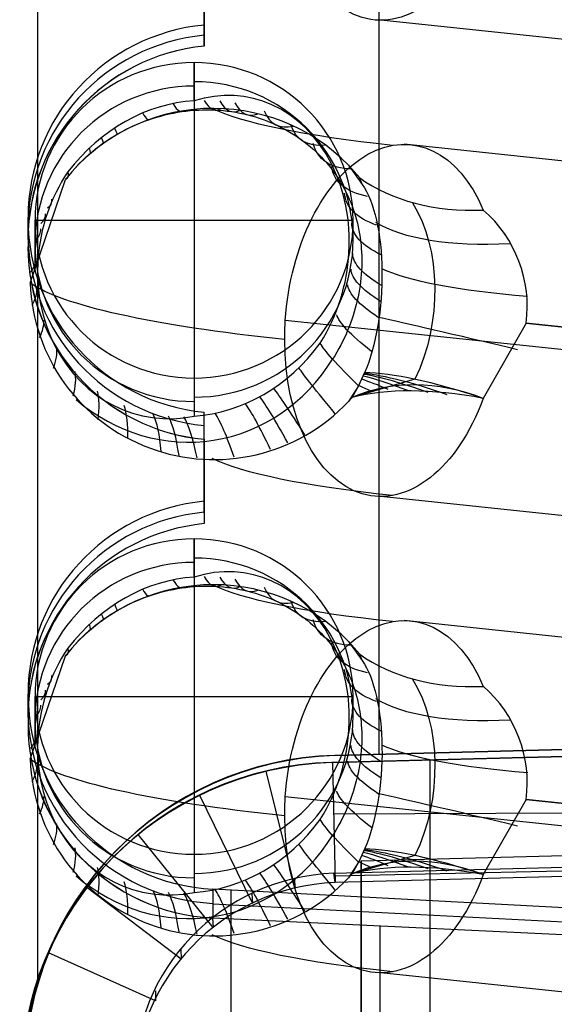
# Model space of a CAD drawing. Extents: x -9 to 8, y 1 to 147.
# Tile 113 of 181: x -4.37 to -1.85, y 115.66 to 120.3. Entities that reach past the tile are written whole.
import ezdxf

# ---------------------------------------------------------------- set-up
doc = ezdxf.new("R2010")
doc.units = 0
doc.layers.add('DEFAULT', color=7, linetype='CONTINUOUS')

msp = doc.modelspace()

# ---------------------------------------------------------------- linework, layer by layer
at = {"layer": 'DEFAULT', "color": 254}
for p, q in [((-4.2831, 115.7542, -107.3319), (-4.2831, 139.6692, -102.2486)), ((-2.6737, 116.835, -104.5885), (-2.6737, 134.285, -100.8794)), ((-3.4993, 120.2702, -3.2032), (-3.4993, 120.6898, -3.2614)), ((-3.4993, 120.2177, -3.6254), (-3.4993, 120.6341, -3.6254)), ((-3.4993, 120.1711, -3.9999), (-3.4993, 120.2702, -3.2032)), ((-1.3268, 120.1509, -7.8264), (-2.6673, 120.2928, -6.8034)), ((-3.547, 119.9129, -4.5373), (-3.547, 120.0932, -3.2369)), ((-3.547, 120.0932, -3.2369), (-3.547, 118.6074, -3.031)), ((-3.7038, 119.8416, -5.2163), (-3.6842, 119.8467, -5.2082)), ((-3.6842, 119.8467, -5.2082), (-3.6645, 119.8512, -5.2)), ((-3.6645, 119.8512, -5.2), (-3.6447, 119.8554, -5.1915)), ((-3.6447, 119.8554, -5.1915), (-3.625, 119.859, -5.183)), ((-3.625, 119.859, -5.183), (-3.6052, 119.8621, -5.1743)), ((-3.6052, 119.8621, -5.1743), (-3.5855, 119.8647, -5.1654)), ((-3.5855, 119.8647, -5.1654), (-3.5658, 119.8669, -5.1564)), ((-3.5658, 119.8669, -5.1564), (-3.546, 119.8685, -5.1472)), ((-3.546, 119.8685, -5.1472), (-3.5263, 119.8697, -5.1378)), ((-3.5263, 119.8697, -5.1378), (-3.5066, 119.8705, -5.1283)), ((-3.5066, 119.8705, -5.1283), (-3.4869, 119.8707, -5.1187)), ((-3.4869, 119.8707, -5.1187), (-3.4672, 119.8705, -5.1088)), ((-3.4672, 119.8705, -5.1088), (-3.4475, 119.8698, -5.0988)), ((-3.4475, 119.8698, -5.0988), (-3.4278, 119.8686, -5.0886)), ((-3.4278, 119.8686, -5.0886), (-3.4083, 119.8669, -5.0783)), ((-3.4083, 119.8669, -5.0783), (-3.3888, 119.8647, -5.0679)), ((-3.3888, 119.8647, -5.0679), (-3.3696, 119.8621, -5.0573)), ((-3.3696, 119.8621, -5.0573), (-3.3505, 119.8591, -5.0467)), ((-3.3505, 119.8591, -5.0467), (-3.3316, 119.8556, -5.036)), ((-3.3316, 119.8556, -5.036), (-3.3129, 119.8516, -5.0251)), ((-3.3129, 119.8516, -5.0251), (-3.2943, 119.8472, -5.0142)), ((-3.2943, 119.8472, -5.0142), (-3.276, 119.8424, -5.0032)), ((-3.8372, 119.7933, -5.2673), (-3.8187, 119.8015, -5.2606)), ((-3.8187, 119.8015, -5.2606), (-3.7999, 119.8093, -5.2537)), ((-3.7999, 119.8093, -5.2537), (-3.7811, 119.8167, -5.2466)), ((-3.7811, 119.8167, -5.2466), (-3.762, 119.8236, -5.2393)), ((-3.762, 119.8236, -5.2393), (-3.7428, 119.8301, -5.2319)), ((-3.7428, 119.8301, -5.2319), (-3.7234, 119.8361, -5.2242)), ((-3.7234, 119.8361, -5.2242), (-3.7038, 119.8416, -5.2163)), ((-3.276, 119.8424, -5.0032), (-3.2578, 119.8371, -4.9921)), ((-3.2578, 119.8371, -4.9921), (-3.2397, 119.8314, -4.9808)), ((-3.2397, 119.8314, -4.9808), (-3.2219, 119.8252, -4.9695)), ((-3.2219, 119.8252, -4.9695), (-3.2043, 119.8187, -4.9581)), ((-3.2043, 119.8187, -4.9581), (-3.1868, 119.8116, -4.9466)), ((-3.1868, 119.8116, -4.9466), (-3.1696, 119.8042, -4.935)), ((-3.1696, 119.8042, -4.935), (-3.1527, 119.7964, -4.9233)), ((-3.9272, 119.7452, -5.2978), (-3.9095, 119.7557, -5.2921)), ((-3.9095, 119.7557, -5.2921), (-3.8917, 119.7658, -5.2862)), ((-3.8917, 119.7658, -5.2862), (-3.8737, 119.7754, -5.28)), ((-3.8737, 119.7754, -5.28), (-3.8555, 119.7845, -5.2737)), ((-3.8555, 119.7845, -5.2737), (-3.8372, 119.7933, -5.2673)), ((-3.1527, 119.7964, -4.9233), (-3.136, 119.7882, -4.9116)), ((-3.136, 119.7882, -4.9116), (-3.1197, 119.7796, -4.8999)), ((-3.1197, 119.7796, -4.8999), (-3.1037, 119.7706, -4.8882)), ((-3.1037, 119.7706, -4.8882), (-3.088, 119.7614, -4.8765)), ((-3.088, 119.7614, -4.8765), (-3.0726, 119.7517, -4.8648)), ((-3.0726, 119.7517, -4.8648), (-3.0575, 119.7417, -4.8531)), ((-3.9953, 119.6988, -5.3188), (-3.9787, 119.711, -5.3139)), ((-3.9787, 119.711, -5.3139), (-3.9618, 119.7228, -5.3088)), ((-3.9618, 119.7228, -5.3088), (-3.9446, 119.7342, -5.3034)), ((-3.9446, 119.7342, -5.3034), (-3.9272, 119.7452, -5.2978)), ((-3.0575, 119.7417, -4.8531), (-3.0428, 119.7314, -4.8414)), ((-3.0428, 119.7314, -4.8414), (-3.0284, 119.7207, -4.8297)), ((-3.0284, 119.7207, -4.8297), (-3.0142, 119.7097, -4.818)), ((-3.0142, 119.7097, -4.818), (-3.0004, 119.6984, -4.8063)), ((-1.0665, 119.5507, -7.714), (-2.5563, 119.7084, -6.577)), ((-4.0585, 119.6463, -5.3364), (-4.043, 119.6602, -5.3323)), ((-4.043, 119.6602, -5.3323), (-4.0274, 119.6734, -5.328)), ((-4.0274, 119.6734, -5.328), (-4.0115, 119.6863, -5.3235)), ((-4.0115, 119.6863, -5.3235), (-3.9953, 119.6988, -5.3188)), ((-3.0004, 119.6984, -4.8063), (-2.9869, 119.6867, -4.7947)), ((-2.9869, 119.6867, -4.7947), (-2.9737, 119.6746, -4.783)), ((-2.9737, 119.6746, -4.783), (-2.9609, 119.6623, -4.7715)), ((-2.9609, 119.6623, -4.7715), (-2.9485, 119.6498, -4.76)), ((-4.1031, 119.6025, -5.3475), (-4.0886, 119.6174, -5.344)), ((-4.0886, 119.6174, -5.344), (-4.0737, 119.6321, -5.3403)), ((-4.0737, 119.6321, -5.3403), (-4.0585, 119.6463, -5.3364)), ((-2.9485, 119.6498, -4.76), (-2.9364, 119.6369, -4.7486)), ((-2.9364, 119.6369, -4.7486), (-2.9247, 119.6238, -4.7374)), ((-2.9247, 119.6238, -4.7374), (-2.9135, 119.6105, -4.7262)), ((-2.9135, 119.6105, -4.7262), (-2.9026, 119.597, -4.7153)), ((-2.9026, 119.597, -4.7153), (-2.8922, 119.5833, -4.7045)), ((-2.8922, 119.5833, -4.7045), (-2.8821, 119.5693, -4.6938)), ((-2.8821, 119.5693, -4.6938), (-2.8724, 119.5552, -4.6833)), ((-2.8191, 119.6106, -5.3505), (-2.754, 119.5196, -5.2855)), ((-2.8191, 119.6106, -5.3505), (-2.7663, 119.5503, -5.3369)), ((-4.3197, 119.0549, -5.2644), (-4.154, 119.542, -5.3377)), ((-2.8724, 119.5552, -4.6833), (-2.8631, 119.5408, -4.673)), ((-2.8631, 119.5408, -4.673), (-2.8542, 119.5261, -4.6629)), ((-2.8542, 119.5261, -4.6629), (-2.8456, 119.5113, -4.6529)), ((-2.7751, 119.5612, -5.3393), (-2.7806, 119.5602, -5.3135)), ((-2.754, 119.5196, -5.2855), (-2.7663, 119.5503, -5.3369)), ((-2.8456, 119.5113, -4.6529), (-2.8374, 119.4963, -4.6432)), ((-2.8374, 119.4963, -4.6432), (-2.8296, 119.481, -4.6337)), ((-2.8296, 119.481, -4.6337), (-2.8222, 119.4655, -4.6244)), ((-2.8222, 119.4655, -4.6244), (-2.8152, 119.4499, -4.6153)), ((-2.8152, 119.4499, -4.6153), (-2.8086, 119.4341, -4.6065)), ((-2.8086, 119.4341, -4.6065), (-2.8023, 119.4181, -4.5981)), ((-2.8023, 119.4181, -4.5981), (-2.7965, 119.402, -4.5899)), ((-2.7965, 119.402, -4.5899), (-2.7911, 119.3858, -4.5821)), ((-2.7911, 119.3858, -4.5821), (-2.786, 119.3695, -4.5746)), ((-4.33, 119.3544, -3.069), (-4.33, 119.364, -3.0703)), ((-4.33, 119.2591, -3.9139), (-4.33, 119.364, -3.0703)), ((-4.33, 119.3544, -3.069), (-4.33, 119.2257, -3.91)), ((-4.297, 119.117, -4.8167), (-4.297, 119.3503, -3.1339)), ((-4.297, 119.3503, -3.1339), (-2.797, 119.3503, -3.1339)), ((-2.797, 119.2419, -3.9155), (-2.797, 119.3503, -3.1339)), ((-2.786, 119.3695, -4.5746), (-2.7814, 119.353, -4.5674)), ((-2.7814, 119.353, -4.5674), (-2.7772, 119.3364, -4.5606)), ((-2.7772, 119.3364, -4.5606), (-2.7733, 119.3196, -4.5541)), ((-4.33, 119.2897, -3.4914), (-4.33, 119.3116, -3.4914)), ((-4.33, 119.2948, -3.4582), (-4.33, 119.2948, -3.6265)), ((-2.7733, 119.3196, -4.5541), (-2.7699, 119.3028, -4.5481)), ((-2.7699, 119.3028, -4.5481), (-2.7668, 119.2858, -4.5424)), ((-2.7668, 119.2858, -4.5424), (-2.7641, 119.2688, -4.5371)), ((-2.7641, 119.2688, -4.5371), (-2.7619, 119.2516, -4.5322)), ((-2.7619, 119.2516, -4.5322), (-2.76, 119.2344, -4.5277)), ((-2.76, 119.2344, -4.5277), (-2.7585, 119.2172, -4.5237)), ((-2.7585, 119.2172, -4.5237), (-2.7574, 119.2, -4.5201)), ((-2.7574, 119.2, -4.5201), (-2.7567, 119.1827, -4.5169)), ((-2.7564, 119.1481, -4.5118), (-2.7569, 119.1307, -4.5098)), ((-2.7567, 119.1827, -4.5169), (-2.7564, 119.1654, -4.5141)), ((-2.7564, 119.1654, -4.5141), (-2.7564, 119.1481, -4.5118)), ((-2.7577, 119.1133, -4.5083), (-2.7588, 119.0958, -4.5072)), ((-2.7569, 119.1307, -4.5098), (-2.7577, 119.1133, -4.5083)), ((-2.7624, 119.0606, -4.5063), (-2.7647, 119.0429, -4.5064)), ((-2.7604, 119.0782, -4.5065), (-2.7624, 119.0606, -4.5063)), ((-2.7588, 119.0958, -4.5072), (-2.7604, 119.0782, -4.5065)), ((-2.7675, 119.0252, -4.5069), (-2.7706, 119.0073, -4.5079)), ((-2.7647, 119.0429, -4.5064), (-2.7675, 119.0252, -4.5069)), ((-2.778, 118.9718, -4.511), (-2.7823, 118.9541, -4.5131)), ((-2.7741, 118.9895, -4.5092), (-2.778, 118.9718, -4.511)), ((-2.7706, 119.0073, -4.5079), (-2.7741, 118.9895, -4.5092)), ((-2.792, 118.9188, -4.5183), (-2.7975, 118.9013, -4.5215)), ((-2.787, 118.9364, -4.5155), (-2.792, 118.9188, -4.5183)), ((-2.7823, 118.9541, -4.5131), (-2.787, 118.9364, -4.5155)), ((-0.05, 118.5543, -9.537), (-3.1169, 118.8788, -7.1965)), ((-0.05, 118.5543, -9.537), (-3.1169, 118.8788, -7.1965)), ((-2.8033, 118.8838, -4.525), (-2.8095, 118.8664, -4.5288)), ((-2.7975, 118.9013, -4.5215), (-2.8033, 118.8838, -4.525)), ((-2.8231, 118.8316, -4.5374), (-2.8306, 118.8143, -4.5421)), ((-2.8161, 118.849, -4.5329), (-2.8231, 118.8316, -4.5374)), ((-2.8095, 118.8664, -4.5288), (-2.8161, 118.849, -4.5329)), ((-1.9812, 118.8655, -5.9687), (-2.1834, 118.5117, -5.9225)), ((-1.9812, 118.8655, -5.9687), (0.9601, 118.5543, -8.2135)), ((0.9601, 118.5543, -8.2135), (-1.9812, 118.8655, -5.9687)), ((0.9601, 118.5543, -8.2135), (-1.9812, 118.8655, -5.9687)), ((-2.8467, 118.7799, -4.5525), (-2.8554, 118.7628, -4.5581)), ((-2.8384, 118.7971, -4.5472), (-2.8467, 118.7799, -4.5525)), ((-2.8306, 118.8143, -4.5421), (-2.8384, 118.7971, -4.5472)), ((-2.8644, 118.7458, -4.564), (-2.8739, 118.729, -4.5701)), ((-2.8554, 118.7628, -4.5581), (-2.8644, 118.7458, -4.564)), ((-2.8838, 118.7124, -4.5765), (-2.894, 118.696, -4.583)), ((-2.8739, 118.729, -4.5701), (-2.8838, 118.7124, -4.5765)), ((-3.547, 118.6074, -3.031), (-3.547, 118.4271, -4.3313)), ((-2.5056, 118.6016, -5.5606), (-2.8021, 118.5154, -5.197)), ((-2.7702, 118.5727, -5.1681), (-2.7428, 118.6324, -5.1381)), ((-2.7712, 118.5711, -5.1686), (-2.8191, 118.4967, -5.1961)), ((-2.8021, 118.5154, -5.197), (-2.7702, 118.5727, -5.1681)), ((-2.7702, 118.5727, -5.1681), (-2.7712, 118.5711, -5.1686)), ((-2.8021, 118.5154, -5.197), (-2.8191, 118.4967, -5.1961)), ((-2.8114, 118.505, -5.1965), (-2.8123, 118.5064, -5.1923)), ((-2.7873, 118.5405, -5.1846), (-2.7886, 118.5424, -5.1788)), ((-3.4993, 118.0266, -2.8922), (-3.4993, 118.4462, -2.9504)), ((-3.4993, 118.3189, -3.7826), (-3.4993, 118.4462, -2.9504)), ((-3.4993, 117.9713, -3.3374), (-3.4993, 118.387, -3.3374)), ((-3.4993, 118.1839, -3.767), (-3.4993, 118.1839, -2.914)), ((-1.3268, 117.9074, -7.5153), (-2.6673, 118.0492, -6.4924)), ((-3.4993, 118.0266, -2.8922), (-3.4993, 117.9216, -3.7369)), ((-3.547, 117.6693, -4.2263), (-3.547, 117.8496, -2.9259)), ((-3.547, 117.8496, -2.9259), (-3.547, 116.3638, -2.7199)), ((-3.625, 117.6154, -4.8719), (-3.6052, 117.6185, -4.8632)), ((-3.6052, 117.6185, -4.8632), (-3.5855, 117.6212, -4.8543)), ((-3.5855, 117.6212, -4.8543), (-3.5658, 117.6233, -4.8453)), ((-3.5658, 117.6233, -4.8453), (-3.546, 117.625, -4.8361)), ((-3.546, 117.625, -4.8361), (-3.5263, 117.6262, -4.8268)), ((-3.5263, 117.6262, -4.8268), (-3.5066, 117.6269, -4.8173)), ((-3.5066, 117.6269, -4.8173), (-3.4869, 117.6272, -4.8076)), ((-3.4869, 117.6272, -4.8076), (-3.4672, 117.6269, -4.7978)), ((-3.4672, 117.6269, -4.7978), (-3.4475, 117.6262, -4.7878)), ((-3.4475, 117.6262, -4.7878), (-3.4278, 117.625, -4.7776)), ((-3.4278, 117.625, -4.7776), (-3.4083, 117.6233, -4.7673)), ((-3.4083, 117.6233, -4.7673), (-3.3888, 117.6212, -4.7568)), ((-3.3888, 117.6212, -4.7568), (-3.3696, 117.6186, -4.7463)), ((-3.3696, 117.6186, -4.7463), (-3.3505, 117.6155, -4.7356)), ((-3.7999, 117.5658, -4.9427), (-3.7811, 117.5731, -4.9356)), ((-3.7811, 117.5731, -4.9356), (-3.762, 117.5801, -4.9283)), ((-3.762, 117.5801, -4.9283), (-3.7428, 117.5865, -4.9208)), ((-3.7428, 117.5865, -4.9208), (-3.7234, 117.5925, -4.9131)), ((-3.7234, 117.5925, -4.9131), (-3.7038, 117.5981, -4.9052)), ((-3.7038, 117.5981, -4.9052), (-3.6842, 117.6031, -4.8972)), ((-3.6842, 117.6031, -4.8972), (-3.6645, 117.6077, -4.8889)), ((-3.6645, 117.6077, -4.8889), (-3.6447, 117.6118, -4.8805)), ((-3.6447, 117.6118, -4.8805), (-3.625, 117.6154, -4.8719)), ((-3.3505, 117.6155, -4.7356), (-3.3316, 117.612, -4.7249)), ((-3.3316, 117.612, -4.7249), (-3.3129, 117.6081, -4.7141)), ((-3.3129, 117.6081, -4.7141), (-3.2943, 117.6037, -4.7032)), ((-3.2943, 117.6037, -4.7032), (-3.276, 117.5988, -4.6922)), ((-3.276, 117.5988, -4.6922), (-3.2578, 117.5936, -4.681)), ((-3.2578, 117.5936, -4.681), (-3.2397, 117.5878, -4.6698)), ((-3.2397, 117.5878, -4.6698), (-3.2219, 117.5817, -4.6584)), ((-3.2219, 117.5817, -4.6584), (-3.2043, 117.5751, -4.647)), ((-3.2043, 117.5751, -4.647), (-3.1868, 117.5681, -4.6355)), ((-3.8917, 117.5222, -4.9751), (-3.8737, 117.5319, -4.969)), ((-3.8737, 117.5319, -4.969), (-3.8555, 117.541, -4.9627)), ((-3.8555, 117.541, -4.9627), (-3.8372, 117.5497, -4.9562)), ((-3.8372, 117.5497, -4.9562), (-3.8187, 117.558, -4.9495)), ((-3.8187, 117.558, -4.9495), (-3.7999, 117.5658, -4.9427)), ((-3.1868, 117.5681, -4.6355), (-3.1696, 117.5607, -4.6239)), ((-3.1696, 117.5607, -4.6239), (-3.1527, 117.5529, -4.6123)), ((-3.1527, 117.5529, -4.6123), (-3.136, 117.5446, -4.6006)), ((-3.136, 117.5446, -4.6006), (-3.1197, 117.536, -4.5889)), ((-3.1197, 117.536, -4.5889), (-3.1037, 117.5271, -4.5772)), ((-3.1037, 117.5271, -4.5772), (-3.088, 117.5178, -4.5655)), ((-3.9787, 117.4675, -5.0029), (-3.9618, 117.4793, -4.9977)), ((-3.9618, 117.4793, -4.9977), (-3.9446, 117.4907, -4.9924)), ((-3.9446, 117.4907, -4.9924), (-3.9272, 117.5017, -4.9868)), ((-3.9272, 117.5017, -4.9868), (-3.9095, 117.5122, -4.981)), ((-3.9095, 117.5122, -4.981), (-3.8917, 117.5222, -4.9751)), ((-3.088, 117.5178, -4.5655), (-3.0726, 117.5082, -4.5538)), ((-3.0726, 117.5082, -4.5538), (-3.0575, 117.4982, -4.5421)), ((-3.0575, 117.4982, -4.5421), (-3.0428, 117.4879, -4.5304)), ((-3.0428, 117.4879, -4.5304), (-3.0284, 117.4772, -4.5187)), ((-4.0274, 117.4299, -5.0169), (-4.0115, 117.4428, -5.0125)), ((-4.0115, 117.4428, -5.0125), (-3.9953, 117.4553, -5.0078)), ((-3.9953, 117.4553, -5.0078), (-3.9787, 117.4675, -5.0029)), ((-3.0284, 117.4772, -4.5187), (-3.0142, 117.4662, -4.507)), ((-3.0142, 117.4662, -4.507), (-3.0004, 117.4548, -4.4953)), ((-3.0004, 117.4548, -4.4953), (-2.9869, 117.4431, -4.4836)), ((-2.9869, 117.4431, -4.4836), (-2.9737, 117.4311, -4.472)), ((-1.0665, 117.3072, -7.403), (-2.5563, 117.4648, -6.266)), ((-4.0886, 117.3739, -5.033), (-4.0737, 117.3885, -5.0293)), ((-4.0737, 117.3885, -5.0293), (-4.0585, 117.4028, -5.0254)), ((-4.0585, 117.4028, -5.0254), (-4.043, 117.4166, -5.0212)), ((-4.043, 117.4166, -5.0212), (-4.0274, 117.4299, -5.0169)), ((-2.9737, 117.4311, -4.472), (-2.9609, 117.4188, -4.4604)), ((-2.9609, 117.4188, -4.4604), (-2.9485, 117.4062, -4.4489)), ((-2.9485, 117.4062, -4.4489), (-2.9364, 117.3934, -4.4376)), ((-2.9364, 117.3934, -4.4376), (-2.9247, 117.3803, -4.4263)), ((-4.1031, 117.3589, -5.0365), (-4.0886, 117.3739, -5.033)), ((-2.9247, 117.3803, -4.4263), (-2.9135, 117.367, -4.4152)), ((-2.9135, 117.367, -4.4152), (-2.9026, 117.3535, -4.4042)), ((-2.9026, 117.3535, -4.4042), (-2.8922, 117.3397, -4.3934)), ((-2.8922, 117.3397, -4.3934), (-2.8821, 117.3258, -4.3828)), ((-2.7663, 117.3067, -5.0259), (-2.8191, 117.3671, -5.0395)), ((-2.8191, 117.3671, -5.0395), (-2.754, 117.2761, -4.9745)), ((-4.3197, 116.8114, -4.9533), (-4.154, 117.2984, -5.0266)), ((-2.8821, 117.3258, -4.3828), (-2.8724, 117.3116, -4.3723)), ((-2.8724, 117.3116, -4.3723), (-2.8631, 117.2972, -4.362)), ((-2.8631, 117.2972, -4.362), (-2.8542, 117.2826, -4.3518)), ((-2.7751, 117.3177, -5.0283), (-2.7806, 117.3167, -5.0025)), ((-2.754, 117.2761, -4.9745), (-2.7663, 117.3067, -5.0259)), ((-2.8542, 117.2826, -4.3518), (-2.8456, 117.2678, -4.3419)), ((-2.8456, 117.2678, -4.3419), (-2.8374, 117.2527, -4.3321)), ((-2.8374, 117.2527, -4.3321), (-2.8296, 117.2375, -4.3226)), ((-2.8296, 117.2375, -4.3226), (-2.8222, 117.222, -4.3133)), ((-2.8222, 117.222, -4.3133), (-2.8152, 117.2064, -4.3043)), ((-2.8152, 117.2064, -4.3043), (-2.8086, 117.1905, -4.2955)), ((-2.8086, 117.1905, -4.2955), (-2.8023, 117.1746, -4.287)), ((-2.8023, 117.1746, -4.287), (-2.7965, 117.1585, -4.2789)), ((-2.7965, 117.1585, -4.2789), (-2.7911, 117.1423, -4.271)), ((-4.33, 117.1109, -2.7579), (-4.33, 117.1204, -2.7592)), ((-4.33, 117.0091, -3.6551), (-4.33, 117.1204, -2.7592)), ((-4.33, 117.1109, -2.7579), (-4.33, 116.9742, -3.6512)), ((-4.297, 117.1067, -2.8229), (-2.797, 117.1067, -2.8229)), ((-4.297, 116.8734, -4.5057), (-4.297, 117.1067, -2.8229)), ((-2.797, 116.9984, -3.6045), (-2.797, 117.1067, -2.8229)), ((-2.7911, 117.1423, -4.271), (-2.786, 117.1259, -4.2635)), ((-2.786, 117.1259, -4.2635), (-2.7814, 117.1094, -4.2563)), ((-2.7814, 117.1094, -4.2563), (-2.7772, 117.0928, -4.2495)), ((-4.33, 117.0422, -3.2065), (-4.33, 117.0648, -3.2065)), ((-2.7772, 117.0928, -4.2495), (-2.7733, 117.0761, -4.2431)), ((-2.7733, 117.0761, -4.2431), (-2.7699, 117.0592, -4.237)), ((-4.33, 117.0473, -3.1732), (-4.33, 117.0473, -3.3476)), ((-2.7699, 117.0592, -4.237), (-2.7668, 117.0423, -4.2313)), ((-2.7668, 117.0423, -4.2313), (-2.7641, 117.0252, -4.226)), ((-2.7641, 117.0252, -4.226), (-2.7619, 117.0081, -4.2211)), ((-2.7619, 117.0081, -4.2211), (-2.76, 116.9909, -4.2167)), ((-2.76, 116.9909, -4.2167), (-2.7585, 116.9737, -4.2126)), ((-2.7585, 116.9737, -4.2126), (-2.7574, 116.9565, -4.209)), ((1.0007, 116.9312, -104.6664), (-2.8836, 116.8295, -104.5841)), ((-2.7574, 116.9565, -4.209), (-2.7567, 116.9392, -4.2058)), ((-2.7567, 116.9392, -4.2058), (-2.7564, 116.9219, -4.2031)), ((-2.7564, 116.9219, -4.2031), (-2.7564, 116.9045, -4.2007)), ((-0.4993, 116.8919, -107.1913), (-2.8836, 116.8295, -107.1408)), ((-2.8836, 116.8295, -105.8877), (-0.4993, 116.8919, -105.8877)), ((-2.7569, 116.8872, -4.1988), (-2.7577, 116.8697, -4.1973)), ((-2.7564, 116.9045, -4.2007), (-2.7569, 116.8872, -4.1988)), ((-2.8836, 116.8295, -104.5841), (-2.8836, 116.8295, -107.1408)), ((-2.7604, 116.8347, -4.1955), (-2.7624, 116.8171, -4.1952)), ((-2.7588, 116.8522, -4.1962), (-2.7604, 116.8347, -4.1955)), ((-2.7577, 116.8697, -4.1973), (-2.7588, 116.8522, -4.1962)), ((-2.7647, 116.7994, -4.1953), (-2.7675, 116.7816, -4.1959)), ((-2.7624, 116.8171, -4.1952), (-2.7647, 116.7994, -4.1953)), ((-2.7741, 116.746, -4.1982), (-2.778, 116.7282, -4.1999)), ((-2.7706, 116.7638, -4.1968), (-2.7741, 116.746, -4.1982)), ((-2.7675, 116.7816, -4.1959), (-2.7706, 116.7638, -4.1968)), ((-2.787, 116.6929, -4.2045), (-2.792, 116.6753, -4.2073)), ((-2.7823, 116.7105, -4.202), (-2.787, 116.6929, -4.2045)), ((-2.778, 116.7282, -4.1999), (-2.7823, 116.7105, -4.202)), ((-2.7975, 116.6578, -4.2104), (-2.8033, 116.6403, -4.2139)), ((-2.792, 116.6753, -4.2073), (-2.7975, 116.6578, -4.2104)), ((-0.05, 116.3108, -9.226), (-3.1169, 116.6353, -6.8854)), ((-0.05, 116.3108, -9.226), (-3.1169, 116.6353, -6.8854)), ((-2.8161, 116.6054, -4.2219), (-2.8231, 116.5881, -4.2263)), ((-2.8095, 116.6228, -4.2177), (-2.8161, 116.6054, -4.2219)), ((-2.8033, 116.6403, -4.2139), (-2.8095, 116.6228, -4.2177)), ((-1.9812, 116.622, -5.6577), (-2.1834, 116.2681, -5.6115)), ((-1.9812, 116.622, -5.6577), (0.9601, 116.3108, -7.9024)), ((0.9601, 116.3108, -7.9024), (-1.9812, 116.622, -5.6577)), ((-2.8384, 116.5535, -4.2361), (-2.8467, 116.5363, -4.2415)), ((-2.8306, 116.5708, -4.2311), (-2.8384, 116.5535, -4.2361)), ((-2.8231, 116.5881, -4.2263), (-2.8306, 116.5708, -4.2311)), ((-2.8554, 116.5192, -4.2471), (-2.8644, 116.5023, -4.253)), ((-2.8467, 116.5363, -4.2415), (-2.8554, 116.5192, -4.2471)), ((-2.8838, 116.4689, -4.2654), (-2.894, 116.4524, -4.272)), ((-2.8739, 116.4855, -4.2591), (-2.8838, 116.4689, -4.2654)), ((-2.8644, 116.5023, -4.253), (-2.8739, 116.4855, -4.2591)), ((-2.7428, 116.3889, -4.8271), (-2.7702, 116.3292, -4.857)), ((-3.547, 116.3638, -2.7199), (-3.547, 116.1835, -4.0203)), ((-2.7712, 116.3276, -4.8576), (-2.8191, 116.2532, -4.8851)), ((-2.5056, 116.358, -5.2496), (-2.8021, 116.2719, -4.886)), ((-2.8021, 116.2719, -4.886), (-2.7702, 116.3292, -4.857)), ((-2.7702, 116.3292, -4.857), (-2.7712, 116.3276, -4.8576)), ((-2.8191, 116.2532, -4.8851), (-2.8021, 116.2719, -4.886)), ((-2.7873, 116.2969, -4.8736), (-2.7886, 116.2988, -4.8678)), ((-2.8114, 116.2615, -4.8855), (-2.8123, 116.2629, -4.8813)), ((1.0007, 115.9622, -2.6456), (-3.4581, 116.1996, -2.6393)), ((-3.4581, 116.1996, -2.6393), (-3.4581, 116.0638, -3.5265)), ((-3.373, 116.195, -2.6394), (-3.373, 113.299, -2.2379)), ((1.0007, 115.8982, -3.0636), (-3.4581, 116.1292, -3.099)), ((1.0007, 115.849, -3.3853), (-3.4581, 116.0638, -3.5265)), ((-1.3268, 115.6639, -7.2043), (-2.6673, 115.8057, -6.1813))]:
    msp.add_line(p, q, dxfattribs=at)
at = {"layer": 'DEFAULT', "color": 7}
for p, q in [((0.74, 116.8919, -106.9591), (-2.8944, 116.7967, -106.882)), ((-2.8993, 116.7966, -103.9744), (-0.51, 116.8592, -103.9118)), ((-2.8944, 116.7967, -106.882), (-2.8993, 116.7966, -106.8819)), ((-2.8993, 116.7966, -106.8819), (-2.8993, 116.7966, -103.9744)), ((-2.8944, 116.7967, -106.882), (-2.8818, 116.2312, -106.9876)), ((-2.435, 116.8088, -103.9622), (-2.435, 110.8424, -103.9622)), ((-3.0702, 116.205, -106.9881), (-3.2072, 116.7563, -106.8823)), ((-3.2718, 116.1334, -106.9979), (-3.521, 116.6436, -106.8978)), ((0.74, 116.5701, -107.019), (-2.8889, 116.553, -106.9275)), ((-3.4573, 116.0198, -107.0171), (-3.81, 116.458, -106.9293)), ((-2.888, 116.2752, -107.2253), (0.74, 116.3702, -107.3022)), ((-2.76, 116.3334, -91.8507), (-0.51, 116.3923, -91.8507)), ((0.74, 116.3396, -107.1377), (-2.8861, 116.2617, -107.1522)), ((0.74, 116.326, -107.0644), (-2.8818, 116.2312, -106.9876)), ((-2.76, 114.2513, -91.8507), (-2.76, 116.3334, -91.8507)), ((-2.8818, 116.2312, -106.9876), (-2.888, 116.2752, -107.2253)), ((-3.0751, 116.2492, -107.2258), (-3.0702, 116.205, -106.9881)), ((-3.6079, 115.8705, -107.0448), (-4.052, 116.2077, -106.9759)), ((-3.2754, 116.1781, -107.2356), (-3.2718, 116.1334, -106.9979)), ((-3.4597, 116.0652, -107.2546), (-3.4573, 116.0198, -107.0171)), ((-3.6092, 115.917, -107.2821), (-3.6079, 115.8705, -107.0448)), ((-3.7282, 115.6738, -107.0834), (-4.2335, 115.9, -107.0362)), ((-3.7288, 115.7215, -107.3205), (-3.7282, 115.6738, -107.0834))]:
    msp.add_line(p, q, dxfattribs=at)
at = {"layer": 'DEFAULT', "color": 254, "extrusion": (0.792147, -0.083813, -0.604548)}
for centre, start, end in [((120.1752, -14.7278, -8.082), 112.6082, 260.0729), ((117.9441, -14.3373, -8.082), 266.34, 47.5375), ((117.9441, -14.3373, -8.082), 260.0729, 266.3401), ((117.9441, -14.3373, -8.082), 112.6082, 260.0729), ((115.713, -13.9468, -8.082), 266.34, 47.5375), ((115.713, -13.9468, -8.082), 260.0729, 266.3401), ((115.713, -13.9468, -8.082), 112.6082, 260.0729)]:
    msp.add_arc(centre, 0.8325, start, end, dxfattribs=at)
at = {"layer": 'DEFAULT', "color": 254, "extrusion": (1, 1.78489e-11, 1.48658e-10)}
msp.add_arc((61.766, -493.8639, -3.4993), 493.3334, 83.154283, 83.200877, dxfattribs=at)
at = {"layer": 'DEFAULT', "color": 254, "extrusion": (0.008727, 0.137319, 0.990488)}
for centre, start, end in [((10.9731, -118.1989, 13.3121), 279.1828, 3.6017), ((10.9725, -118.1892, 13.3121), 3.6017, 88.0207), ((10.8308, -115.9384, 13.3121), 279.1828, 3.6017), ((10.8302, -115.9287, 13.3121), 3.6016, 90.5917)]:
    msp.add_arc(centre, 0.9202, start, end, dxfattribs=at)
at = {"layer": 'DEFAULT', "color": 254, "extrusion": (0, 0.123359, 0.992362)}
for centre in [(3.41, -118.831, 11.2652), (3.41, -116.5663, 11.2728)]:
    msp.add_arc(centre, 0.92, 275.5712, 0, dxfattribs=at)
at = {"layer": 'DEFAULT', "color": 254, "extrusion": (-0.025598, 0.116907, 0.992813)}
msp.add_arc((-22.1783, -116.854, 10.1673), 0.9203, 263.3073, 347.7257, dxfattribs=at)
at = {"layer": 'DEFAULT', "color": 254, "extrusion": (-0.025597, 0.116905, 0.992813)}
msp.add_arc((-22.1771, -116.8543, 10.1671), 0.9203, 263.3079, 347.7263, dxfattribs=at)
at = {"layer": 'DEFAULT', "color": 254, "extrusion": (-3.18851e-15, 0.137324, 0.990526)}
msp.add_arc((3.547, -118.6499, 13.2854), 0.75, 270, 90, dxfattribs=at)
at = {"layer": 'DEFAULT', "color": 254, "extrusion": (-2.01549e-15, 0.137324, 0.990526)}
msp.add_arc((3.547, -118.6499, 13.2854), 0.75, 90, 270, dxfattribs=at)
at = {"layer": 'DEFAULT', "color": 254, "extrusion": (0, 0.137324, 0.990526)}
for centre, start, end in [((3.547, -118.6499, 12.4792), 270, 90), ((3.547, -118.6499, 12.629), 90, 270)]:
    msp.add_arc(centre, 0.75, start, end, dxfattribs=at)
at = {"layer": 'DEFAULT', "color": 254, "extrusion": (-0.566495, 0.104262, 0.817443)}
for centre in [(-116.6061, -22.9088, 10.8026), (-114.3996, -22.3977, 10.823)]:
    msp.add_arc(centre, 0.7465, 63.7532, 203.6083, dxfattribs=at)
at = {"layer": 'DEFAULT', "color": 254, "extrusion": (0.000973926, 0.165902, 0.986142)}
for centre in [(4.1548, -118.2038, 14.5645), (4.1416, -115.9398, 14.499)]:
    msp.add_arc(centre, 0.8854, 224.3102, 322.3402, dxfattribs=at)
at = {"layer": 'DEFAULT', "color": 254, "extrusion": (-0.492869, 0.192125, 0.848627)}
for centre in [(-109.6212, -41.8493, 20.936), (-107.5309, -40.9933, 20.7689)]:
    msp.add_arc(centre, 0.8736, 201.0853, 250.8017, dxfattribs=at)
at = {"layer": 'DEFAULT', "color": 254, "extrusion": (0.988144, 0.141169, 0.060348)}
for centre in [(123.6671, -6.0032, 13.0461), (121.4461, -5.6736, 12.7481)]:
    msp.add_arc(centre, 4.5, 172.162, 182.3993, dxfattribs=at)
at = {"layer": 'DEFAULT', "color": 254, "extrusion": (0.994469, -0.050728, 0.091972)}
for centre in [(124.0384, -4.2266, -9.9781), (121.7978, -3.9274, -9.8357)]:
    msp.add_arc(centre, 4.5, 172.0889, 183.4319, dxfattribs=at)
at = {"layer": 'DEFAULT', "color": 254, "extrusion": (0.983344, -0.147036, 0.106843)}
for centre in [(122.5459, -2.796, -21.4778), (120.3271, -2.5222, -21.1147)]:
    msp.add_arc(centre, 4.5, 172.1647, 184.0811, dxfattribs=at)
at = {"layer": 'DEFAULT', "color": 254, "extrusion": (0.962967, -0.241108, 0.120672)}
for centre in [(119.9583, -1.0813, -32.6736), (117.782, -0.8383, -32.0951)]:
    msp.add_arc(centre, 4.5, 172.315, 184.8056, dxfattribs=at)
at = {"layer": 'DEFAULT', "color": 254, "extrusion": (0.943934, 0.32902, 0.027096)}
for centre in [(118.8853, -6.2207, 35.7313), (116.7668, -5.8898, 35.0016)]:
    msp.add_arc(centre, 4.5, 172.5298, 181.7265, dxfattribs=at)
at = {"layer": 'DEFAULT', "color": 254, "extrusion": (0, 0.990526, -0.137324)}
for centre, radius, end in [((1.147, 11.7533, 119.4824), 2.4, 344.66), ((1.147, 11.7533, 118.6499), 3.2325, 348.9657), ((1.147, 11.7533, 117.8174), 2.4, 344.6601), ((1.147, 11.7533, 117.2174), 2.4, 344.66), ((1.147, 11.7533, 115.5524), 2.4, 344.6601)]:
    msp.add_arc(centre, radius, 307.6134, end, dxfattribs=at)
at = {"layer": 'DEFAULT', "color": 254, "extrusion": (0.894853, -0.422207, 0.144845)}
for centre in [(111.4971, 2.991, -54.1132), (109.4681, 3.1601, -53.1209)]:
    msp.add_arc(centre, 4.5, 172.8393, 186.4756, dxfattribs=at)
at = {"layer": 'DEFAULT', "color": 254, "extrusion": (0.793009, -0.587001, 0.162991)}
for centre in [(98.9233, 7.3529, -73.4649), (97.1201, 7.4423, -72.0973)]:
    msp.add_arc(centre, 4.5, 173.641, 188.3847, dxfattribs=at)
at = {"layer": 'DEFAULT', "color": 254, "extrusion": (0.863856, 0.503702, -0.006078)}
for centre in [(109.9228, -4.9148, 56.9761), (107.9847, -4.6107, 55.8441)]:
    msp.add_arc(centre, 4.5, 173.1732, 181.433, dxfattribs=at)
at = {"layer": 'DEFAULT', "color": 254, "extrusion": (0.810663, 0.585084, -0.022404)}
for centre in [(103.8977, -3.755, 66.9346), (102.0785, -3.4735, 65.615)]:
    msp.add_arc(centre, 4.5, 173.5959, 181.4291, dxfattribs=at)
at = {"layer": 'DEFAULT', "color": 254, "extrusion": (-0.660292, 0.730625, -0.173783)}
for centre in [(-82.533, 11.2947, 90.1547), (-81.0287, 11.3117, 88.4614)]:
    msp.add_arc(centre, 4.5, 349.7132, 5.2988, dxfattribs=at)
at = {"layer": 'DEFAULT', "color": 254, "extrusion": (0.749976, 0.660364, -0.038159)}
for centre in [(96.9784, -2.3323, 76.1906), (95.2946, -2.0781, 74.6971)]:
    msp.add_arc(centre, 4.5, 174.076, 181.5179, dxfattribs=at)
at = {"layer": 'DEFAULT', "color": 254, "extrusion": (-0.459906, 0.125651, 0.879032)}
for centre in [(-113.9912, -32.8085, 12.7044), (-111.827, -32.1404, 12.6959)]:
    msp.add_arc(centre, 0.7485, 249.0284, 23.6124, dxfattribs=at)
at = {"layer": 'DEFAULT', "color": 254, "extrusion": (0.607329, 0.791559, -0.067726)}
for centre in [(80.5614, 1.0815, 92.4631), (79.1957, 1.2713, 90.6661)]:
    msp.add_arc(centre, 4.5, 175.2007, 181.9724, dxfattribs=at)
at = {"layer": 'DEFAULT', "color": 254, "extrusion": (-0.502912, 0.846241, -0.175944)}
for centre in [(-63.1003, 14.0452, 103.3851), (-61.9541, 14.0121, 101.4318)]:
    msp.add_arc(centre, 4.5, 348.8335, 4.0298, dxfattribs=at)
at = {"layer": 'DEFAULT', "color": 254, "extrusion": (0.563705, -0.580209, 0.587872)}
for centre in [(83.3033, 47.4361, -74.0609), (81.7399, 46.7418, -72.5763)]:
    msp.add_arc(centre, 1.9923, 186.1326, 213.1262, dxfattribs=at)
at = {"layer": 'DEFAULT', "color": 254, "extrusion": (0.922423, -0.052013, -0.382663)}
for centre in [(118.6732, -8.7593, -6.7343), (116.4332, -8.4236, -6.7366)]:
    msp.add_arc(centre, 0.5603, 26.3976, 133.1687, dxfattribs=at)
at = {"layer": 'DEFAULT', "color": 254, "extrusion": (-0.324142, 0.930838, -0.168739)}
for centre in [(-41.107, 15.0669, 112.8067), (-40.3692, 15.016, 110.6658)]:
    msp.add_arc(centre, 4.5, 348.0386, 2.5905, dxfattribs=at)
at = {"layer": 'DEFAULT', "color": 254, "extrusion": (0.441073, 0.892548, -0.093878)}
for centre in [(61.1946, 4.7983, 105.2064), (60.2007, 4.9192, 103.1747)]:
    msp.add_arc(centre, 4.5, 176.5098, 182.7728, dxfattribs=at)
at = {"layer": 'DEFAULT', "color": 254, "extrusion": (0.733678, -0.094192, -0.672938)}
for centre in [(117.6183, -16.5576, -9.2675), (115.393, -16.1352, -9.2655)]:
    msp.add_arc(centre, 0.6794, 39.7988, 116.3241, dxfattribs=at)
at = {"layer": 'DEFAULT', "color": 254, "extrusion": (0.351124, 0.930377, -0.105404)}
for centre in [(50.6225, 6.5922, 110.0865), (49.8303, 6.6803, 107.9664)]:
    msp.add_arc(centre, 4.5, 177.2191, 183.292, dxfattribs=at)
at = {"layer": 'DEFAULT', "color": 254, "extrusion": (-0.02994, 0.131304, 0.99089)}
for centre, start in [((-23.9175, -116.2862, 9.7525), 159.9111), ((-23.4187, -114.0769, 9.7661), 159.9112)]:
    msp.add_arc(centre, 0.6138, start, 215.8086, dxfattribs=at)
at = {"layer": 'DEFAULT', "color": 254, "extrusion": (-0.131699, 0.979503, -0.152409)}
for centre in [(-17.6233, 14.112, 117.8618), (-17.3243, 14.0805, 115.6169)]:
    msp.add_arc(centre, 4.5, 346.8539, 1.0479, dxfattribs=at)
at = {"layer": 'DEFAULT', "color": 254, "extrusion": (-0.310917, 0.896212, -0.316441)}
for centre in [(-38.5109, 31.6055, 109.4078), (-37.7756, 31.2298, 107.2987)]:
    msp.add_arc(centre, 2, 313.3544, 345.5816, dxfattribs=at)
at = {"layer": 'DEFAULT', "color": 254, "extrusion": (0, 0.151262, 0.988494)}
for centre, end in [((3.41, -118.4453, 14.5848), 84.4288), ((3.41, -116.1805, 14.5266), 87)]:
    msp.add_arc(centre, 0.92, 0, end, dxfattribs=at)
at = {"layer": 'DEFAULT', "color": 254, "extrusion": (0.257075, 0.959423, -0.115846)}
for centre in [(39.5027, 8.2634, 113.9299), (38.9221, 8.3213, 111.7414)]:
    msp.add_arc(centre, 4.5, 177.9622, 183.8887, dxfattribs=at)
at = {"layer": 'DEFAULT', "color": 254, "extrusion": (1, 1.03766e-09, 8.84531e-09)}
msp.add_arc((61.766, -493.8637, -4.33), 493.3116, 83.307241, 83.311148, dxfattribs=at)
at = {"layer": 'DEFAULT', "color": 254, "extrusion": (-0.0256, 0.116039, 0.992915)}
msp.add_arc((-22.3547, -116.795, 10.0634), 0.9194, 347.6258, 72.122, dxfattribs=at)
at = {"layer": 'DEFAULT', "color": 254, "extrusion": (-0.0256, 0.116038, 0.992915)}
msp.add_arc((-22.3552, -116.795, 10.0633), 0.9194, 347.6255, 72.1218, dxfattribs=at)
at = {"layer": 'DEFAULT', "color": 254, "extrusion": (0.06436, 0.989549, -0.129037)}
for centre in [(6.0289, 11.4872, 118.2727), (5.8833, 11.5067, 116.0124)]:
    msp.add_arc(centre, 4.5, 345.348, 359.4893, dxfattribs=at)
at = {"layer": 'DEFAULT', "color": 254, "extrusion": (0.063997, 0.989065, -0.132872)}
for centre in [(16.4807, 10.944, 118.2274), (16.3358, 10.9548, 115.9671)]:
    msp.add_arc(centre, 4.5, 179.4919, 185.2649, dxfattribs=at)
at = {"layer": 'DEFAULT', "color": 254, "extrusion": (0.16181, 0.980037, -0.11552)}
for centre in [(17.6753, 9.7437, 116.7397), (17.3098, 9.7969, 114.505)]:
    msp.add_arc(centre, 4.5, 344.486, 358.7173, dxfattribs=at)
at = {"layer": 'DEFAULT', "color": 254, "extrusion": (-0.039716, 0.986298, -0.160122)}
for centre in [(-4.0459, 14.7178, 118.3971), (-3.9557, 14.6659, 116.1345)]:
    msp.add_arc(centre, 2, 307.9881, 342.9672, dxfattribs=at)
at = {"layer": 'DEFAULT', "color": 254, "extrusion": (-0.00098944, 0.118752, 0.992923)}
for centre in [(2.4607, -118.8915, 8.9152), (2.4794, -116.627, 8.9576)]:
    msp.add_arc(centre, 0.8672, 1.4707, 136.4951, dxfattribs=at)
at = {"layer": 'DEFAULT', "color": 254, "extrusion": (-0.132695, 0.980528, -0.144763)}
for centre in [(-7.2105, 12.4905, 117.9655), (-6.9096, 12.4764, 115.7206)]:
    msp.add_arc(centre, 4.5, 181.0534, 186.8611, dxfattribs=at)
at = {"layer": 'DEFAULT', "color": 254, "extrusion": (0.258291, 0.960756, -0.101162)}
for centre in [(29.1359, 7.8257, 114.0416), (28.5534, 7.916, 111.8546)]:
    msp.add_arc(centre, 4.5, 343.5616, 357.9548, dxfattribs=at)
at = {"layer": 'DEFAULT', "color": 254, "extrusion": (-0.323238, 0.934165, -0.151175)}
for centre in [(-30.3549, 12.6859, 113.1492), (-29.6213, 12.6728, 111.0063)]:
    msp.add_arc(centre, 4.5, 182.5728, 188.5978, dxfattribs=at)
at = {"layer": 'DEFAULT', "color": 254, "extrusion": (0.440878, 0.894702, -0.071659)}
for centre in [(50.644, 3.9007, 105.3994), (49.6523, 4.0667, 103.3698)]:
    msp.add_arc(centre, 4.5, 341.5845, 356.5153, dxfattribs=at)
at = {"layer": 'DEFAULT', "color": 254, "extrusion": (0.239298, 0.970894, 0.010031)}
for centre in [(29.1609, -5.5151, 114.7411), (28.624, -5.1822, 112.566)]:
    msp.add_arc(centre, 2, 307.5032, 340.9188, dxfattribs=at)
at = {"layer": 'DEFAULT', "color": 254, "extrusion": (-0.501743, 0.851512, -0.152253)}
for centre in [(-52.1812, 11.552, 103.941), (-51.0422, 11.5651, 101.9833)]:
    msp.add_arc(centre, 4.5, 183.9998, 190.4217, dxfattribs=at)
at = {"layer": 'DEFAULT', "color": 254, "extrusion": (-0.499365, -0.022075, 0.866111)}
for centre in [(-119.467, -0.732, -4.5945), (-117.2256, -0.6624, -4.2756)]:
    msp.add_arc(centre, 0.9992, 1.5949, 47.0865, dxfattribs=at)
at = {"layer": 'DEFAULT', "color": 254, "extrusion": (0.607307, 0.793365, -0.041827)}
for centre in [(70.0542, 0.2702, 92.6034), (68.6905, 0.5065, 90.8104)]:
    msp.add_arc(centre, 4.5, 339.6256, 355.2009, dxfattribs=at)
at = {"layer": 'DEFAULT', "color": 254, "extrusion": (-0.443532, -0.059917, 0.894254)}
for centre in [(-118.6651, 8.8969, -9.9267), (-116.4417, 8.7675, -9.5141)]:
    msp.add_arc(centre, 0.9534, 315.2472, 47.0038, dxfattribs=at)
at = {"layer": 'DEFAULT', "color": 254, "extrusion": (-0.660634, 0.735943, -0.148157)}
for centre in [(-71.7117, 9.2904, 90.7161), (-70.213, 9.3506, 89.0189)]:
    msp.add_arc(centre, 4.5, 185.2681, 192.2596, dxfattribs=at)
at = {"layer": 'DEFAULT', "color": 254, "extrusion": (0.749862, 0.661471, -0.012768)}
for centre in [(86.5258, -2.6018, 76.2493), (84.8433, -2.3097, 74.7613)]:
    msp.add_arc(centre, 4.5, 338.9575, 354.072, dxfattribs=at)
at = {"layer": 'DEFAULT', "color": 254, "extrusion": (0.735782, 0.258201, 0.626065)}
for centre in [(110.9389, -27.0472, 25.2854), (108.8219, -26.3396, 24.9008)]:
    msp.add_arc(centre, 1.8204, 332.1938, 2.5561, dxfattribs=at)
at = {"layer": 'DEFAULT', "color": 254, "extrusion": (0.532647, 0.841094, 0.094061)}
for centre in [(63.9063, -13.7247, 97.802), (62.706, -13.2367, 95.9443)]:
    msp.add_arc(centre, 2, 330.7732, 339.7231, dxfattribs=at)
at = {"layer": 'DEFAULT', "color": 254, "extrusion": (0.508713, 0.852958, 0.116934)}
for centre in [(61.2435, -16.1669, 99.1743), (60.0943, -15.6327, 97.297)]:
    msp.add_arc(centre, 2, 326.1877, 339.7341, dxfattribs=at)
at = {"layer": 'DEFAULT', "color": 254, "extrusion": (0.491983, 0.859226, 0.140298)}
for centre in [(59.4513, -18.6495, 99.8524), (58.3365, -18.0684, 97.9683)]:
    msp.add_arc(centre, 2, 321.7272, 339.6968, dxfattribs=at)
at = {"layer": 'DEFAULT', "color": 254, "extrusion": (0.480079, 0.862416, 0.160509)}
for centre in [(58.2218, -20.801, 100.1642), (57.1305, -20.1794, 98.2792)]:
    msp.add_arc(centre, 2, 317.9462, 339.6433, dxfattribs=at)
at = {"layer": 'DEFAULT', "color": 254, "extrusion": (0.46154, 0.865209, 0.195941)}
for centre in [(56.3825, -24.595, 100.3692), (55.3266, -23.9021, 98.489)]:
    msp.add_arc(centre, 2, 311.4187, 339.5155, dxfattribs=at)
at = {"layer": 'DEFAULT', "color": 254, "extrusion": (0.7934, -0.592544, 0.139314)}
for centre in [(88.1131, 6.2747, -74.0593), (86.3156, 6.3957, -72.6866)]:
    msp.add_arc(centre, 4.5, 345.9599, 353.6734, dxfattribs=at)
at = {"layer": 'DEFAULT', "color": 254, "extrusion": (0.862701, 0.505491, 0.015031)}
for centre in [(99.4281, -4.4357, 57.1326), (97.4923, -4.1076, 56.0032)]:
    msp.add_arc(centre, 4.5, 339.14, 353.1713, dxfattribs=at)
at = {"layer": 'DEFAULT', "color": 254, "extrusion": (0.484749, 0.772956, 0.409338)}
msp.add_arc((63.2916, -44.4473, 88.1216), 2.1944, 313.9634, 339.0579, dxfattribs=at)
at = {"layer": 'DEFAULT', "color": 254, "extrusion": (0.569948, 0.818241, 0.075108)}
for centre in [(68.1703, -11.6451, 95.0533), (66.888, -11.1967, 93.2409)]:
    msp.add_arc(centre, 2, 335.1144, 339.5932, dxfattribs=at)
at = {"layer": 'DEFAULT', "color": 254, "extrusion": (0.907436, 0.419218, 0.028551)}
for centre in [(104.486, -4.921, 46.6294), (102.4493, -4.5832, 45.6978)]:
    msp.add_arc(centre, 4.5, 339.3475, 352.812, dxfattribs=at)
at = {"layer": 'DEFAULT', "color": 254, "extrusion": (0.896024, -0.425723, 0.126102)}
for centre in [(100.8844, 2.9275, -54.4828), (98.858, 3.1146, -53.4885)]:
    msp.add_arc(centre, 4.5, 344.2821, 352.859, dxfattribs=at)
at = {"layer": 'DEFAULT', "color": 254, "extrusion": (0.943188, 0.329642, 0.041616)}
for centre in [(108.4812, -5.0986, 35.7662), (106.3633, -4.7571, 35.0396)]:
    msp.add_arc(centre, 4.5, 339.6302, 352.5233, dxfattribs=at)
at = {"layer": 'DEFAULT', "color": 254, "extrusion": (0.963662, -0.243764, 0.109246)}
for centre in [(109.4438, -0.2457, -32.96), (107.2688, 0.0034, -32.3791)]:
    msp.add_arc(centre, 4.5, 342.7767, 352.3278, dxfattribs=at)
at = {"layer": 'DEFAULT', "color": 254, "extrusion": (0.983955, -0.148086, 0.09951)}
for centre in [(112.1046, -1.6511, -21.5841), (109.886, -1.3748, -21.2209)]:
    msp.add_arc(centre, 4.5, 342.0942, 352.1712, dxfattribs=at)
at = {"layer": 'DEFAULT', "color": 254, "extrusion": (0.994681, -0.051656, 0.089113)}
for centre in [(113.6218, -2.8551, -10.0814), (111.3813, -2.5556, -9.9378)]:
    msp.add_arc(centre, 4.5, 341.4718, 352.0913, dxfattribs=at)
at = {"layer": 'DEFAULT', "color": 254, "extrusion": (0.98769, 0.141619, 0.066432)}
for centre in [(113.274, -4.5409, 13.0838), (111.0532, -4.2094, 12.7868)]:
    msp.add_arc(centre, 4.5, 340.4154, 352.1587, dxfattribs=at)
at = {"layer": 'DEFAULT', "color": 254, "extrusion": (1, 1.50899e-11, 1.30651e-10)}
msp.add_arc((61.766, -493.8639, -3.4993), 493.3334, 83.417472, 83.463916, dxfattribs=at)
at = {"layer": 'DEFAULT', "color": 254, "extrusion": (-0.025598, 0.112347, 0.993339)}
msp.add_arc((-22.6697, -114.4987, 9.6257), 0.9205, 262.828, 347.2371, dxfattribs=at)
at = {"layer": 'DEFAULT', "color": 254, "extrusion": (-0.025596, 0.112345, 0.99334)}
msp.add_arc((-22.6681, -114.499, 9.6255), 0.9205, 262.8288, 347.2379, dxfattribs=at)
at = {"layer": 'DEFAULT', "color": 254, "extrusion": (-1.37457e-14, 0.137324, 0.990526)}
msp.add_arc((3.547, -116.3849, 13.2854), 0.75, 270, 90, dxfattribs=at)
at = {"layer": 'DEFAULT', "color": 254, "extrusion": (1.72647e-14, 0.137324, 0.990526)}
msp.add_arc((3.547, -116.3849, 13.2854), 0.75, 90, 270, dxfattribs=at)
at = {"layer": 'DEFAULT', "color": 254, "extrusion": (1.42109e-14, 0.137324, 0.990526)}
msp.add_arc((3.547, -116.3849, 12.629), 0.75, 90, 270, dxfattribs=at)
at = {"layer": 'DEFAULT', "color": 254, "extrusion": (-1.42109e-14, 0.137324, 0.990526)}
msp.add_arc((3.547, -116.3849, 12.4792), 0.75, 270, 90, dxfattribs=at)
at = {"layer": 'DEFAULT', "color": 254, "extrusion": (-0.02565, 0.111449, 0.993439)}
msp.add_arc((-22.9123, -114.4232, 9.5205), 0.9194, 347.0961, 74.1751, dxfattribs=at)
at = {"layer": 'DEFAULT', "color": 254, "extrusion": (-0.025652, 0.111447, 0.993439)}
msp.add_arc((-22.9149, -114.4227, 9.5203), 0.9194, 347.0947, 74.1739, dxfattribs=at)
at = {"layer": 'DEFAULT', "color": 254, "extrusion": (1, 1.58948e-10, 1.41136e-09)}
msp.add_arc((61.766, -493.8639, -4.33), 493.3118, 83.570295, 83.574375, dxfattribs=at)
at = {"layer": 'DEFAULT', "color": 254, "extrusion": (0.026177, -0.20784, 0.977812)}
for centre in [(11.6002, 90.2839, -126.621), (11.6002, 89.7483, -129.121)]:
    msp.add_arc(centre, 1.5081, 84.7567, 173.6428, dxfattribs=at)
at = {"layer": 'DEFAULT', "color": 254}
msp.add_arc((-2.8443, 115.33, -105.9931), 1.5, 91.5, 180, dxfattribs=at)
at = {"layer": 'DEFAULT', "color": 7, "extrusion": (0.026153, -0.207199, 0.977949)}
msp.add_arc((11.6116, 89.8536, -128.801), 1.5083, 84.7467, 173.6139, dxfattribs=at)
at = {"layer": 'DEFAULT', "color": 7, "extrusion": (-0.026177, -3.75703e-14, 0.999657)}
msp.add_arc((-115.2969, -5.581, -103.8628), 1.5002, 181.4898, 269.9905, dxfattribs=at)
at = {"layer": 'DEFAULT', "color": 7}
msp.add_arc((-2.86, 115.2971, -105.5674), 1.5, 91.5, 180, dxfattribs=at)
at = {"layer": 'DEFAULT', "color": 254, "extrusion": (-2.77556e-16, 0.990526, -0.137324)}
msp.add_arc((1.147, 11.7533, 116.3849), 3.2325, 307.6134, 348.9657, dxfattribs=at)
at = {"layer": 'DEFAULT', "color": 7, "extrusion": (1, 0, 0)}
msp.add_arc((111.3923, -91.8507, -2.76), 4.9411, 270, 90, dxfattribs=at)
at = {"layer": 'DEFAULT', "color": 7, "extrusion": (0.026177, -0.20784, 0.977812)}
for centre, radius, start, end in [((11.5803, 89.7243, -129.0885), 0.9746, 85.046, 174.0234), ((11.5804, 89.7241, -128.8468), 0.9811, 85.0495, 174.0078)]:
    msp.add_arc(centre, radius, start, end, dxfattribs=at)
at = {"layer": 'DEFAULT', "color": 254, "extrusion": (0.484748, 0.772956, 0.409338)}
msp.add_arc((62.0996, -43.3855, 86.5148), 2.1944, 313.9634, 339.0579, dxfattribs=at)
at = {"layer": 'DEFAULT', "color": 254, "extrusion": (1, 0, 0)}
msp.add_arc((61.766, -493.8639, -2.6718), 493.3551, 83.68575, 83.865101, dxfattribs=at)

doc.saveas('drawing.dxf')
